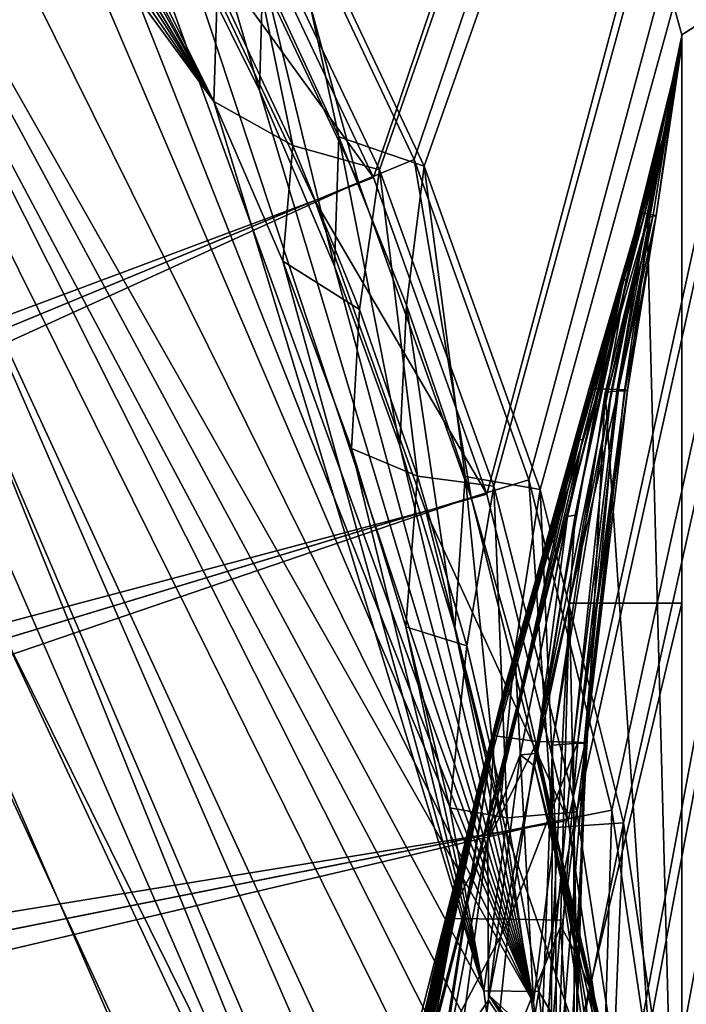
# Model space of a CAD drawing. Header units: metres. Extents: x -904 to 0, y -908 to 0.
# Tile 148 of 152: x -88 to -51, y -217 to -163. Entities that reach past the tile are written whole.
import ezdxf

# ---------------------------------------------------------------- set-up
doc = ezdxf.new("R2010")
doc.units = ezdxf.units.M

msp = doc.modelspace()

# ---------------------------------------------------------------- linework, layer by layer
at = {"layer": 'None012'}
for points in [[(-51.518902, -163.519562, 2063.059814), (-4.519207, -133.377289, 2063.059814), (-53.630356, -155.845886, 2063.059814)], [(-51.518902, -163.519562, 163.059708), (-53.630356, -155.845886, 163.059708), (-4.519207, -133.377289, 163.059708)], [(-51.518902, -163.519562, 2063.059814), (-51.518902, -836.377136, 2063.059814), (-4.519207, -133.377289, 2063.059814)], [(-51.518902, -836.377136, 2063.059814), (-34.448139, -844.306091, 2063.059814), (-4.519207, -133.377289, 2063.059814)], [(-34.448139, -844.306091, 163.059708), (-51.518902, -836.377136, 163.059708), (-4.519207, -133.377289, 163.059708)], [(-4.519207, -133.377289, 163.059708), (-51.518902, -836.377136, 163.059708), (-51.518902, -163.519562, 163.059708)], [(-53.630356, -155.845886, 2063.059814), (-53.630356, -155.845886, 163.059708), (-51.518902, -163.519562, 2063.059814)], [(-53.630356, -155.845886, 163.059708), (-51.518902, -163.519562, 163.059708), (-51.518902, -163.519562, 2063.059814)], [(-52.161442, -167.898392, 617.920044), (-51.518902, -163.554123, 617.920044), (-53.567692, -173.416061, 566.831482)], [(-51.518902, -163.554123, 617.920044), (-53.329491, -173.450378, 515.742859), (-53.567692, -173.416061, 566.831482)], [(-51.518902, -163.554123, 617.920044), (-53.091892, -173.484695, 464.654266), (-53.329491, -173.450378, 515.742859)], [(-52.934616, -173.519028, 413.566925), (-53.091892, -173.484695, 464.654266), (-51.518902, -163.554123, 617.920044)], [(-51.518902, -164.056732, 210.95433), (-52.934616, -173.519028, 413.566925), (-51.518902, -163.554123, 617.920044)], [(-51.518902, -163.555481, 660.920044), (-51.518902, -163.554123, 617.920044), (-52.161739, -167.8983, 618.872253)], [(-51.518902, -163.554123, 617.920044), (-52.161442, -167.898392, 617.920044), (-52.161739, -167.8983, 618.872253)], [(-51.518902, -163.554123, 1564.920044), (-52.161705, -167.89949, 1348.571533), (-52.161739, -167.8983, 1564.920044)], [(-51.527313, -164.056458, 1607.920044), (-51.518902, -163.554123, 1607.920044), (-52.161739, -167.8983, 1607.149292)], [(-51.518902, -163.554123, 1607.920044), (-51.518902, -163.554123, 1564.920044), (-52.161739, -167.8983, 1607.149292)], [(-52.161739, -167.8983, 1607.149292), (-51.518902, -163.554123, 1564.920044), (-52.161739, -167.8983, 1565.869141)], [(-51.518902, -163.554123, 1564.920044), (-52.161739, -167.8983, 1564.920044), (-52.161739, -167.8983, 1565.869141)], [(-52.161724, -167.899612, 660.920044), (-51.518902, -163.555481, 660.920044), (-52.161739, -167.8983, 659.947876)], [(-51.518902, -163.555481, 660.920044), (-52.161739, -167.8983, 618.872253), (-52.161739, -167.8983, 659.947876)], [(-52.161724, -167.899612, 660.920044), (-52.161636, -167.899307, 886.787415), (-51.518902, -163.555481, 660.920044)], [(-52.161671, -167.899399, 1113.970093), (-52.161705, -167.89949, 1348.571533), (-51.518902, -163.554123, 1564.920044)], [(-51.518902, -163.555481, 660.920044), (-52.161671, -167.899399, 1113.970093), (-51.518902, -163.554123, 1564.920044)], [(-52.161636, -167.899307, 886.787415), (-52.161671, -167.899399, 1113.970093), (-51.518902, -163.555481, 660.920044)], [(-51.518902, -163.554123, 1607.920044), (-51.527313, -164.056458, 1607.920044), (-51.520969, -164.056686, 1814.920044)], [(-51.518902, -163.519562, 2063.059814), (-51.518902, -163.554123, 1607.920044), (-51.520969, -164.056686, 1814.920044)], [(-51.520969, -164.056686, 1814.920044), (-51.518902, -164.056732, 2014.885742), (-51.518902, -163.519562, 2063.059814)], [(-51.518902, -836.377136, 163.059708), (-51.518902, -495.105316, 182.490662), (-51.518902, -163.519562, 163.059708)], [(-51.518902, -495.105316, 182.490662), (-51.518902, -411.783142, 184.444412), (-51.518902, -163.519562, 163.059708)], [(-51.518902, -163.519562, 163.059708), (-51.518902, -411.783142, 184.444412), (-51.518902, -328.691803, 189.861313)], [(-51.518902, -328.691803, 189.861313), (-51.518902, -246.046036, 198.713211), (-51.518902, -163.519562, 163.059708)], [(-51.518902, -246.046036, 198.713211), (-51.518902, -164.056732, 210.95433), (-51.518902, -163.519562, 163.059708)], [(-51.518902, -163.519562, 163.059708), (-51.518902, -164.056732, 210.95433), (-51.518902, -163.554123, 617.920044)], [(-51.518902, -163.554123, 617.920044), (-51.518902, -163.555481, 660.920044), (-51.518902, -163.519562, 163.059708)], [(-51.518902, -163.555481, 660.920044), (-51.518902, -163.554123, 1564.920044), (-51.518902, -163.519562, 163.059708)], [(-51.518902, -163.519562, 163.059708), (-51.518902, -163.554123, 1564.920044), (-51.518902, -163.519562, 2063.059814)], [(-51.518902, -163.554123, 1564.920044), (-51.518902, -163.554123, 1607.920044), (-51.518902, -163.519562, 2063.059814)], [(-51.518902, -164.056732, 2014.885742), (-51.518902, -195.015411, 2019.916504), (-51.518902, -163.519562, 2063.059814)], [(-51.518902, -163.519562, 2063.059814), (-51.518902, -195.015411, 2019.916504), (-51.518902, -261.618591, 2029.060913)], [(-51.518902, -261.618591, 2029.060913), (-51.518902, -328.491486, 2035.961548), (-51.518902, -163.519562, 2063.059814)], [(-51.518902, -328.491486, 2035.961548), (-51.518902, -395.558533, 2040.610718), (-51.518902, -163.519562, 2063.059814)], [(-51.518902, -163.519562, 2063.059814), (-51.518902, -395.558533, 2040.610718), (-51.518902, -462.743958, 2043.003296)], [(-51.518902, -462.743958, 2043.003296), (-51.518902, -529.971802, 2043.136353), (-51.518902, -163.519562, 2063.059814)], [(-51.518902, -529.971802, 2043.136353), (-51.518902, -836.377136, 2063.059814), (-51.518902, -163.519562, 2063.059814)], [(-51.518902, -195.015411, 2019.916504), (-51.518902, -164.056732, 2014.885742), (-57.736118, -195.015533, 2019.916504)], [(-51.518902, -164.056732, 2014.885742), (-54.583927, -177.057663, 1915.984985), (-57.736118, -195.015533, 2019.916504)], [(-51.520969, -164.056686, 1814.920044), (-54.740387, -177.127869, 1814.919922), (-54.583927, -177.057663, 1915.984985)], [(-54.740387, -177.127869, 1814.919922), (-51.520969, -164.056686, 1814.920044), (-54.178242, -175.007919, 1763.864502)], [(-51.518902, -164.056732, 2014.885742), (-51.520969, -164.056686, 1814.920044), (-54.583927, -177.057663, 1915.984985)], [(-52.161739, -167.8983, 1607.920044), (-54.260456, -175.048019, 1659.901489), (-51.527313, -164.056458, 1607.920044)], [(-54.260456, -175.048019, 1659.901489), (-54.219349, -175.027969, 1711.883057), (-51.527313, -164.056458, 1607.920044)], [(-51.527313, -164.056458, 1607.920044), (-54.219349, -175.027969, 1711.883057), (-54.178242, -175.007919, 1763.864502)], [(-54.178242, -175.007919, 1763.864502), (-51.520969, -164.056686, 1814.920044), (-51.527313, -164.056458, 1607.920044)], [(-53.284393, -173.621979, 260.367249), (-51.518902, -164.056732, 210.95433), (-53.461651, -173.639145, 234.850784)], [(-51.518902, -164.056732, 210.95433), (-53.439583, -173.791672, 209.318436), (-53.461651, -173.639145, 234.850784)], [(-51.518902, -164.056732, 210.95433), (-51.518902, -246.046036, 198.713211), (-53.439583, -173.791672, 209.318436)], [(-52.934616, -173.519028, 413.566925), (-51.518902, -164.056732, 210.95433), (-53.284393, -173.621979, 260.367249)], [(-52.161739, -167.8983, 1607.149292), (-52.161739, -167.8983, 1607.920044), (-51.527313, -164.056458, 1607.920044)], [(-61.850685, -201.784698, 659.694153), (-52.161739, -167.8983, 659.947876), (-76.462357, -262.540802, 619.508545)], [(-76.462357, -262.540802, 619.508545), (-52.161739, -167.8983, 659.947876), (-62.839531, -205.475067, 619.151855)], [(-61.594723, -200.816147, 1606.902344), (-52.161739, -167.8983, 1607.149292), (-75.767815, -259.28949, 1566.487305)], [(-52.161739, -167.8983, 1607.149292), (-61.859814, -201.815018, 1566.123047), (-75.767815, -259.28949, 1566.487305)], [(-52.161705, -167.89949, 1348.571533), (-63.992874, -210.446182, 1452.292236), (-61.851376, -201.784515, 1564.920044)], [(-52.161705, -167.89949, 1348.571533), (-62.898582, -206.071442, 1339.614502), (-63.992874, -210.446182, 1452.292236)], [(-62.0765, -202.784378, 1226.841309), (-62.898582, -206.071442, 1339.614502), (-52.161705, -167.89949, 1348.571533)], [(-52.161739, -167.8983, 659.947876), (-61.851639, -201.784683, 619.125977), (-62.839531, -205.475067, 619.151855)], [(-61.526745, -200.583374, 1113.927246), (-62.0765, -202.784378, 1226.841309), (-52.161671, -167.899399, 1113.970093)], [(-52.161671, -167.899399, 1113.970093), (-62.0765, -202.784378, 1226.841309), (-52.161705, -167.89949, 1348.571533)], [(-52.161739, -167.8983, 1607.149292), (-52.161739, -167.8983, 1565.869141), (-61.859814, -201.815018, 1566.123047)], [(-61.851376, -201.784515, 1564.920044), (-61.859814, -201.815018, 1566.123047), (-52.161739, -167.8983, 1564.920044)], [(-61.859814, -201.815018, 1566.123047), (-52.161739, -167.8983, 1565.869141), (-52.161739, -167.8983, 1564.920044)], [(-61.851639, -201.784683, 619.125977), (-52.161739, -167.8983, 618.872253), (-56.649612, -183.1073, 617.920044)], [(-52.161739, -167.8983, 659.947876), (-52.161739, -167.8983, 618.872253), (-61.851639, -201.784683, 619.125977)], [(-52.161739, -167.8983, 1564.920044), (-52.161705, -167.89949, 1348.571533), (-61.851376, -201.784515, 1564.920044)], [(-52.161724, -167.899612, 660.920044), (-52.161739, -167.8983, 659.947876), (-61.850914, -201.784637, 660.920044)], [(-52.161739, -167.8983, 659.947876), (-61.850685, -201.784698, 659.694153), (-61.850914, -201.784637, 660.920044)], [(-61.515125, -200.45462, 774.292114), (-52.161724, -167.899612, 660.920044), (-61.850914, -201.784637, 660.920044)], [(-61.594723, -200.816147, 1606.902344), (-61.84811, -201.7854, 1607.920044), (-52.161739, -167.8983, 1607.920044)], [(-61.84811, -201.7854, 1607.920044), (-57.323971, -185.985153, 1660.126465), (-52.161739, -167.8983, 1607.920044)], [(-52.161739, -167.8983, 1607.149292), (-61.594723, -200.816147, 1606.902344), (-52.161739, -167.8983, 1607.920044)], [(-61.249607, -199.464859, 1000.841492), (-61.526745, -200.583374, 1113.927246), (-52.161671, -167.899399, 1113.970093)], [(-61.245594, -199.423431, 887.614563), (-52.161636, -167.899307, 886.787415), (-61.515125, -200.45462, 774.292114)], [(-52.161636, -167.899307, 886.787415), (-52.161724, -167.899612, 660.920044), (-61.515125, -200.45462, 774.292114)], [(-52.161671, -167.899399, 1113.970093), (-52.161636, -167.899307, 886.787415), (-61.249607, -199.464859, 1000.841492)], [(-52.161636, -167.899307, 886.787415), (-61.245594, -199.423431, 887.614563), (-61.249607, -199.464859, 1000.841492)], [(-57.323971, -185.985153, 1660.126465), (-54.260456, -175.048019, 1659.901489), (-52.161739, -167.8983, 1607.920044)], [(-56.649612, -183.1073, 617.920044), (-52.161739, -167.8983, 618.872253), (-53.826927, -173.452179, 617.920044)], [(-52.161739, -167.8983, 618.872253), (-52.161442, -167.898392, 617.920044), (-53.826927, -173.452179, 617.920044)], [(-53.567692, -173.416061, 566.831482), (-53.826927, -173.452179, 617.920044), (-52.161442, -167.898392, 617.920044)], [(-56.107239, -183.129883, 566.619446), (-56.649612, -183.1073, 617.920044), (-53.567692, -173.416061, 566.831482)], [(-56.649612, -183.1073, 617.920044), (-53.826927, -173.452179, 617.920044), (-53.567692, -173.416061, 566.831482)], [(-53.567692, -173.416061, 566.831482), (-53.329491, -173.450378, 515.742859), (-56.107239, -183.129883, 566.619446)], [(-53.329491, -173.450378, 515.742859), (-55.565022, -183.15242, 515.318787), (-56.107239, -183.129883, 566.619446)], [(-53.091892, -173.484695, 464.654266), (-55.565022, -183.15242, 515.318787), (-53.329491, -173.450378, 515.742859)], [(-55.023994, -183.174957, 464.018127), (-55.565022, -183.15242, 515.318787), (-53.091892, -173.484695, 464.654266)], [(-53.091892, -173.484695, 464.654266), (-52.934616, -173.519028, 413.566925), (-55.023994, -183.174957, 464.018127)], [(-52.934616, -173.519028, 413.566925), (-54.641209, -183.197495, 412.720001), (-55.023994, -183.174957, 464.018127)], [(-54.641209, -183.197495, 412.720001), (-52.934616, -173.519028, 413.566925), (-54.528858, -183.220047, 361.43457)], [(-54.528858, -183.220047, 361.43457), (-52.934616, -173.519028, 413.566925), (-53.284393, -173.621979, 260.367249)], [(-53.439583, -173.791672, 209.318436), (-55.76268, -183.360062, 207.758896), (-55.424198, -183.276382, 233.352875)], [(-51.518902, -246.046036, 198.713211), (-55.76268, -183.360062, 207.758896), (-53.439583, -173.791672, 209.318436)], [(-53.461651, -173.639145, 234.850784), (-53.439583, -173.791672, 209.318436), (-55.424198, -183.276382, 233.352875)], [(-55.111458, -183.265121, 258.948364), (-53.461651, -173.639145, 234.850784), (-55.424198, -183.276382, 233.352875)], [(-54.686039, -183.242584, 310.173492), (-53.284393, -173.621979, 260.367249), (-55.111458, -183.265121, 258.948364)], [(-55.111458, -183.265121, 258.948364), (-53.284393, -173.621979, 260.367249), (-53.461651, -173.639145, 234.850784)], [(-53.284393, -173.621979, 260.367249), (-54.686039, -183.242584, 310.173492), (-54.528858, -183.220047, 361.43457)], [(-54.260456, -175.048019, 1659.901489), (-57.323971, -185.985153, 1660.126465), (-57.172321, -185.962387, 1712.333008)], [(-57.020672, -185.939606, 1764.539551), (-54.219349, -175.027969, 1711.883057), (-57.172321, -185.962387, 1712.333008)], [(-54.219349, -175.027969, 1711.883057), (-54.260456, -175.048019, 1659.901489), (-57.172321, -185.962387, 1712.333008)], [(-57.020672, -185.939606, 1764.539551), (-54.740387, -177.127869, 1814.919922), (-54.178242, -175.007919, 1763.864502)], [(-54.219349, -175.027969, 1711.883057), (-57.020672, -185.939606, 1764.539551), (-54.178242, -175.007919, 1763.864502)], [(-54.740387, -177.127869, 1814.919922), (-57.851421, -190.21492, 1814.920044), (-57.425838, -190.134262, 1917.032715)], [(-57.020672, -185.939606, 1764.539551), (-57.851421, -190.21492, 1814.920044), (-54.740387, -177.127869, 1814.919922)], [(-54.583927, -177.057663, 1915.984985), (-57.425838, -190.134262, 1917.032715), (-57.736118, -195.015533, 2019.916504)], [(-54.583927, -177.057663, 1915.984985), (-54.740387, -177.127869, 1814.919922), (-57.425838, -190.134262, 1917.032715)], [(-59.521679, -202.681366, 514.499451), (-62.000229, -202.349106, 617.920044), (-56.107239, -183.129883, 566.619446)], [(-62.000229, -202.349106, 617.920044), (-61.851192, -201.784729, 617.920044), (-56.107239, -183.129883, 566.619446)], [(-61.851192, -201.784729, 617.920044), (-61.851639, -201.784683, 619.125977), (-56.649612, -183.1073, 617.920044)], [(-56.107239, -183.129883, 566.619446), (-61.851192, -201.784729, 617.920044), (-56.649612, -183.1073, 617.920044)], [(-56.107239, -183.129883, 566.619446), (-55.565022, -183.15242, 515.318787), (-59.521679, -202.681366, 514.499451)], [(-55.565022, -183.15242, 515.318787), (-55.023994, -183.174957, 464.018127), (-59.521679, -202.681366, 514.499451)], [(-59.521679, -202.681366, 514.499451), (-55.023994, -183.174957, 464.018127), (-57.278824, -202.727753, 411.08374)], [(-58.829174, -242.519089, 199.168243), (-55.76268, -183.360062, 207.758896), (-51.518902, -246.046036, 198.713211)], [(-58.683949, -202.891815, 204.723343), (-55.76268, -183.360062, 207.758896), (-58.829174, -242.519089, 199.168243)], [(-55.424198, -183.276382, 233.352875), (-55.76268, -183.360062, 207.758896), (-58.683949, -202.891815, 204.723343)], [(-55.424198, -183.276382, 233.352875), (-58.683949, -202.891815, 204.723343), (-57.513683, -202.797318, 256.205536)], [(-56.914383, -202.774124, 307.769409), (-55.111458, -183.265121, 258.948364), (-57.513683, -202.797318, 256.205536)], [(-57.513683, -202.797318, 256.205536), (-55.111458, -183.265121, 258.948364), (-55.424198, -183.276382, 233.352875)], [(-55.023994, -183.174957, 464.018127), (-54.641209, -183.197495, 412.720001), (-57.278824, -202.727753, 411.08374)], [(-57.278824, -202.727753, 411.08374), (-54.641209, -183.197495, 412.720001), (-54.528858, -183.220047, 361.43457)], [(-54.528858, -183.220047, 361.43457), (-56.835262, -202.750946, 359.402954), (-57.278824, -202.727753, 411.08374)], [(-56.835262, -202.750946, 359.402954), (-54.686039, -183.242584, 310.173492), (-56.914383, -202.774124, 307.769409)], [(-56.914383, -202.774124, 307.769409), (-54.686039, -183.242584, 310.173492), (-55.111458, -183.265121, 258.948364)], [(-54.686039, -183.242584, 310.173492), (-56.835262, -202.750946, 359.402954), (-54.528858, -183.220047, 361.43457)], [(-62.259445, -208.028748, 1713.19873), (-60.473698, -203.413727, 1814.920044), (-57.020672, -185.939606, 1764.539551)], [(-57.172321, -185.962387, 1712.333008), (-62.259445, -208.028748, 1713.19873), (-57.020672, -185.939606, 1764.539551)], [(-57.323971, -185.985153, 1660.126465), (-62.259445, -208.028748, 1713.19873), (-57.172321, -185.962387, 1712.333008)], [(-62.259445, -208.028748, 1713.19873), (-57.323971, -185.985153, 1660.126465), (-61.84811, -201.7854, 1607.920044)], [(-60.473698, -203.413727, 1814.920044), (-57.851421, -190.21492, 1814.920044), (-57.020672, -185.939606, 1764.539551)], [(-57.851421, -190.21492, 1814.920044), (-60.473698, -203.413727, 1814.920044), (-59.573231, -203.343964, 1918.047607)], [(-57.425838, -190.134262, 1917.032715), (-59.573231, -203.343964, 1918.047607), (-59.516659, -203.339493, 1924.74646)], [(-57.425838, -190.134262, 1917.032715), (-57.851421, -190.21492, 1814.920044), (-59.573231, -203.343964, 1918.047607)], [(-57.736118, -195.015533, 2019.916504), (-57.425838, -190.134262, 1917.032715), (-59.516659, -203.339493, 1924.74646)], [(-57.347279, -214.51239, 1970.436768), (-57.736118, -195.015533, 2019.916504), (-59.516659, -203.339493, 1924.74646)], [(-51.518902, -261.618591, 2029.060913), (-51.518902, -195.015411, 2019.916504), (-59.41581, -228.022522, 2024.733398)], [(-59.41581, -228.022522, 2024.733398), (-51.518902, -195.015411, 2019.916504), (-57.736118, -195.015533, 2019.916504)], [(-59.41581, -228.022522, 2024.733398), (-57.736118, -195.015533, 2019.916504), (-58.234016, -212.883301, 1996.415771)], [(-58.234016, -212.883301, 1996.415771), (-57.736118, -195.015533, 2019.916504), (-57.347279, -214.51239, 1970.436768)], [(-61.245594, -199.423431, 887.614563), (-68.822403, -232.088806, 887.675659), (-68.803368, -232.172501, 1000.864014)], [(-61.245594, -199.423431, 887.614563), (-61.515125, -200.45462, 774.292114), (-68.822403, -232.088806, 887.675659)], [(-61.249607, -199.464859, 1000.841492), (-61.245594, -199.423431, 887.614563), (-68.803368, -232.172501, 1000.864014)], [(-68.803368, -232.172501, 1000.864014), (-65.698387, -217.408646, 1113.927246), (-61.249607, -199.464859, 1000.841492)], [(-65.698387, -217.408646, 1113.927246), (-61.526745, -200.583374, 1113.927246), (-61.249607, -199.464859, 1000.841492)], [(-75.767815, -259.28949, 1566.487305), (-61.855579, -201.783432, 1606.895508), (-61.594723, -200.816147, 1606.902344)], [(-62.058826, -202.559509, 660.920044), (-69.137497, -234.150482, 774.361389), (-61.515125, -200.45462, 774.292114)], [(-61.515125, -200.45462, 774.292114), (-69.137497, -234.150482, 774.361389), (-68.822403, -232.088806, 887.675659)], [(-65.698387, -217.408646, 1113.927246), (-66.321396, -220.704483, 1226.853516), (-61.526745, -200.583374, 1113.927246)], [(-66.321396, -220.704483, 1226.853516), (-62.0765, -202.784378, 1226.841309), (-61.526745, -200.583374, 1113.927246)], [(-61.850914, -201.784637, 660.920044), (-62.058826, -202.559509, 660.920044), (-61.515125, -200.45462, 774.292114)], [(-61.594723, -200.816147, 1606.902344), (-61.855579, -201.783432, 1606.895508), (-61.84811, -201.7854, 1607.920044)], [(-75.761986, -259.26236, 659.329895), (-61.850685, -201.784698, 659.694153), (-87.165344, -320.400879, 619.788818)], [(-87.165344, -320.400879, 619.788818), (-61.850685, -201.784698, 659.694153), (-76.462357, -262.540802, 619.508545)], [(-68.96978, -229.575851, 1606.709229), (-61.855579, -201.783432, 1606.895508), (-75.767815, -259.28949, 1566.487305)], [(-75.767815, -259.28949, 1566.487305), (-61.859814, -201.815018, 1566.123047), (-70.318871, -241.962479, 1566.34436)], [(-61.850685, -201.784698, 659.694153), (-75.761986, -259.26236, 659.329895), (-68.05233, -228.784988, 659.531982)], [(-70.318871, -241.962479, 1566.34436), (-61.859814, -201.815018, 1566.123047), (-65.360268, -215.90416, 1564.91333)], [(-61.855579, -201.783432, 1606.895508), (-68.96978, -229.575851, 1606.709229), (-65.854683, -227.563553, 1606.805176)], [(-61.850685, -201.784698, 659.694153), (-68.05233, -228.784988, 659.531982), (-62.058826, -202.559509, 660.920044)], [(-61.84811, -201.7854, 1607.920044), (-61.855579, -201.783432, 1606.895508), (-65.950554, -227.383087, 1608.008545)], [(-61.855579, -201.783432, 1606.895508), (-65.854683, -227.563553, 1606.805176), (-65.950554, -227.383087, 1608.008545)], [(-65.950554, -227.383087, 1608.008545), (-62.259445, -208.028748, 1713.19873), (-61.84811, -201.7854, 1607.920044)], [(-63.992874, -210.446182, 1452.292236), (-65.360268, -215.90416, 1564.91333), (-61.851376, -201.784515, 1564.920044)], [(-65.360268, -215.90416, 1564.91333), (-61.859814, -201.815018, 1566.123047), (-61.851376, -201.784515, 1564.920044)], [(-62.839531, -205.475067, 619.151855), (-61.851639, -201.784683, 619.125977), (-62.000229, -202.349106, 617.920044)], [(-61.850914, -201.784637, 660.920044), (-61.850685, -201.784698, 659.694153), (-62.058826, -202.559509, 660.920044)], [(-61.851639, -201.784683, 619.125977), (-61.851192, -201.784729, 617.920044), (-62.000229, -202.349106, 617.920044)], [(-64.426018, -212.49585, 617.911316), (-62.000229, -202.349106, 617.920044), (-59.521679, -202.681366, 514.499451)], [(-62.000229, -202.349106, 617.920044), (-64.426018, -212.49585, 617.911316), (-62.839531, -205.475067, 619.151855)], [(-62.058826, -202.559509, 660.920044), (-69.748291, -238.357788, 660.964905), (-69.137497, -234.150482, 774.361389)], [(-62.058826, -202.559509, 660.920044), (-68.05233, -228.784988, 659.531982), (-69.748291, -238.357788, 660.964905)], [(-62.898582, -206.071442, 1339.614502), (-62.0765, -202.784378, 1226.841309), (-67.25737, -225.626099, 1339.64624)], [(-62.0765, -202.784378, 1226.841309), (-66.321396, -220.704483, 1226.853516), (-67.25737, -225.626099, 1339.64624)], [(-61.06551, -212.538422, 514.106567), (-64.426018, -212.49585, 617.911316), (-59.521679, -202.681366, 514.499451)], [(-59.521679, -202.681366, 514.499451), (-57.278824, -202.727753, 411.08374), (-61.06551, -212.538422, 514.106567)], [(-57.278824, -202.727753, 411.08374), (-58.088852, -212.584259, 410.299042), (-61.06551, -212.538422, 514.106567)], [(-58.683949, -202.891815, 204.723343), (-59.402489, -222.697144, 201.845352), (-57.513683, -202.797318, 256.205536)], [(-57.513683, -202.797318, 256.205536), (-59.402489, -222.697144, 201.845352), (-57.460068, -222.534302, 305.499756)], [(-59.402489, -222.697144, 201.845352), (-58.683949, -202.891815, 204.723343), (-58.829174, -242.519089, 199.168243)], [(-58.424793, -222.509109, 409.539307), (-56.835262, -202.750946, 359.402954), (-57.460068, -222.534302, 305.499756)], [(-58.088852, -212.584259, 410.299042), (-56.835262, -202.750946, 359.402954), (-58.424793, -222.509109, 409.539307)], [(-56.835262, -202.750946, 359.402954), (-58.088852, -212.584259, 410.299042), (-57.278824, -202.727753, 411.08374)], [(-57.460068, -222.534302, 305.499756), (-56.914383, -202.774124, 307.769409), (-57.513683, -202.797318, 256.205536)], [(-57.460068, -222.534302, 305.499756), (-56.835262, -202.750946, 359.402954), (-56.914383, -202.774124, 307.769409)], [(-62.221737, -217.018478, 1813.09375), (-60.473698, -203.413727, 1814.920044), (-62.259445, -208.028748, 1713.19873)], [(-62.221737, -217.018478, 1813.09375), (-62.176853, -216.7603, 1814.920166), (-60.473698, -203.413727, 1814.920044)], [(-59.665703, -204.035126, 1918.099487), (-60.473698, -203.413727, 1814.920044), (-62.176853, -216.7603, 1814.920166)], [(-59.573231, -203.343964, 1918.047607), (-60.473698, -203.413727, 1814.920044), (-59.665703, -204.035126, 1918.099487)], [(-59.516659, -203.339493, 1924.74646), (-59.573231, -203.343964, 1918.047607), (-59.665703, -204.035126, 1918.099487)], [(-59.665703, -204.035126, 1918.099487), (-55.986164, -218.445465, 1918.47937), (-59.516659, -203.339493, 1924.74646)], [(-55.986164, -218.445465, 1918.47937), (-56.598942, -216.366531, 1944.456543), (-59.516659, -203.339493, 1924.74646)], [(-59.516659, -203.339493, 1924.74646), (-56.598942, -216.366531, 1944.456543), (-57.347279, -214.51239, 1970.436768)], [(-59.665703, -204.035126, 1918.099487), (-62.176853, -216.7603, 1814.920166), (-55.139194, -223.276917, 1866.549561)], [(-59.665703, -204.035126, 1918.099487), (-55.139194, -223.276917, 1866.549561), (-55.503994, -220.748993, 1892.509155)], [(-55.986164, -218.445465, 1918.47937), (-59.665703, -204.035126, 1918.099487), (-55.503994, -220.748993, 1892.509155)], [(-76.462357, -262.540802, 619.508545), (-62.839531, -205.475067, 619.151855), (-67.422646, -230.378021, 619.271851)], [(-62.839531, -205.475067, 619.151855), (-66.26413, -222.460907, 617.887756), (-67.422646, -230.378021, 619.271851)], [(-64.426018, -212.49585, 617.911316), (-66.26413, -222.460907, 617.887756), (-62.839531, -205.475067, 619.151855)], [(-62.898582, -206.071442, 1339.614502), (-68.506149, -232.175888, 1452.327759), (-63.992874, -210.446182, 1452.292236)], [(-67.25737, -225.626099, 1339.64624), (-68.506149, -232.175888, 1452.327759), (-62.898582, -206.071442, 1339.614502)], [(-63.745556, -219.254761, 1713.610474), (-62.259445, -208.028748, 1713.19873), (-65.950554, -227.383087, 1608.008545)], [(-63.745556, -219.254761, 1713.610474), (-62.221737, -217.018478, 1813.09375), (-62.259445, -208.028748, 1713.19873)], [(-68.506149, -232.175888, 1452.327759), (-70.067604, -240.344864, 1564.870239), (-63.992874, -210.446182, 1452.292236)], [(-70.067604, -240.344864, 1564.870239), (-65.360268, -215.90416, 1564.91333), (-63.992874, -210.446182, 1452.292236)], [(-66.26413, -222.460907, 617.887756), (-64.426018, -212.49585, 617.911316), (-61.06551, -212.538422, 514.106567)], [(-62.118843, -222.483917, 513.726135), (-66.26413, -222.460907, 617.887756), (-61.06551, -212.538422, 514.106567)], [(-58.088852, -212.584259, 410.299042), (-62.118843, -222.483917, 513.726135), (-61.06551, -212.538422, 514.106567)], [(-62.118843, -222.483917, 513.726135), (-58.088852, -212.584259, 410.299042), (-58.424793, -222.509109, 409.539307)], [(-59.41581, -228.022522, 2024.733398), (-58.234016, -212.883301, 1996.415771), (-57.234612, -229.067688, 1998.718994)], [(-57.234612, -229.067688, 1998.718994), (-58.234016, -212.883301, 1996.415771), (-57.347279, -214.51239, 1970.436768)], [(-56.598942, -216.366531, 1944.456543), (-55.274868, -230.33757, 1972.676636), (-57.347279, -214.51239, 1970.436768)], [(-57.347279, -214.51239, 1970.436768), (-55.274868, -230.33757, 1972.676636), (-57.234612, -229.067688, 1998.718994)], [(-70.067604, -240.344864, 1564.870239), (-70.318871, -241.962479, 1566.34436), (-65.360268, -215.90416, 1564.91333)], [(-55.274868, -230.33757, 1972.676636), (-56.598942, -216.366531, 1944.456543), (-53.536606, -231.831757, 1946.612671)], [(-53.536606, -231.831757, 1946.612671), (-56.598942, -216.366531, 1944.456543), (-55.986164, -218.445465, 1918.47937)], [(-58.396191, -222.777008, 1813.895874), (-62.221737, -217.018478, 1813.09375), (-64.322578, -233.37558, 1710.374756)], [(-64.322578, -233.37558, 1710.374756), (-62.221737, -217.018478, 1813.09375), (-64.271217, -230.569107, 1714.006226)], [(-64.271217, -230.569107, 1714.006226), (-62.221737, -217.018478, 1813.09375), (-63.745556, -219.254761, 1713.610474)], [(-62.176853, -216.7603, 1814.920166), (-62.221737, -217.018478, 1813.09375), (-58.396191, -222.777008, 1813.895874)], [(-62.176853, -216.7603, 1814.920166), (-54.876995, -226.029053, 1840.604492), (-55.139194, -223.276917, 1866.549561)], [(-54.876995, -226.029053, 1840.604492), (-62.176853, -216.7603, 1814.920166), (-58.396191, -222.777008, 1813.895874)]]:
    msp.add_3dface(points, dxfattribs=at)
at = {"layer": 'None012311'}
for points in [[(-76.263382, -154.170517, 163.059708), (-68.254623, -170.998611, 163.059708), (-16.196362, -21.156561, 163.059708)], [(-13.196362, -21.156561, 160.059708), (-65.777145, -170.791077, 160.059708), (-73.918289, -153.578049, 160.059708)], [(-16.196362, -21.156561, 163.059708), (-68.254623, -170.998611, 163.059708), (-61.921917, -188.526352, 163.059708)], [(-59.362377, -188.719177, 160.059708), (-65.777145, -170.791077, 160.059708), (-13.196362, -21.156561, 160.059708)], [(-61.921917, -188.526352, 163.059708), (-57.323753, -206.586884, 163.059708), (-16.196362, -21.156561, 163.059708)], [(-54.735756, -207.189697, 160.059708), (-59.362377, -188.719177, 160.059708), (-13.196362, -21.156561, 160.059708)], [(-16.196362, -21.156561, 163.059708), (-57.323753, -206.586884, 163.059708), (-54.501842, -225.008621, 163.059708)], [(-13.196362, -21.156561, 160.059708), (-51.941841, -226.02478, 160.059708), (-54.735756, -207.189697, 160.059708)], [(-53.480907, -243.617432, 163.059708), (-16.196362, -21.156561, 163.059708), (-54.501842, -225.008621, 163.059708)], [(-16.196362, -882.851318, 163.059708), (-16.196362, -21.156561, 163.059708), (-53.480907, -243.617432, 163.059708)], [(-51.007534, -245.042999, 160.059708), (-51.941841, -226.02478, 160.059708), (-13.196362, -21.156561, 160.059708)], [(-264.332214, -57.531643, 123.974747), (-243.170029, -56.729248, 123.995758), (-63.008152, -302.295593, 117.565376)], [(-63.008152, -302.295593, 117.565376), (-243.170029, -56.729248, 123.995758), (-222.050903, -58.298695, 123.954659)], [(-297.830109, -60.486073, 123.897385), (-264.332214, -57.531643, 123.974747), (-63.008152, -302.295593, 117.565376)], [(-222.050903, -58.298695, 123.954659), (-201.240021, -62.22023, 123.851974), (-63.008152, -302.295593, 117.565376)], [(-65.261642, -300.990356, 120.600586), (-242.291733, -59.376686, 126.92746), (-262.718689, -60.035652, 126.910202)], [(-221.537735, -60.995937, 126.885056), (-242.291733, -59.376686, 126.92746), (-65.261642, -300.990356, 120.600586)], [(-262.718689, -60.035652, 126.910202), (-296.668427, -62.81105, 126.837532), (-65.261642, -300.990356, 120.600586)], [(-63.008152, -302.295593, 117.565376), (-331.364288, -63.040817, 123.830482), (-297.830109, -60.486073, 123.897385)], [(-201.261032, -64.869583, 126.783623), (-221.537735, -60.995937, 126.885056), (-65.261642, -300.990356, 120.600586)], [(-201.240021, -62.22023, 123.851974), (-180.998627, -68.444519, 123.68898), (-63.008152, -302.295593, 117.565376)], [(-398.51358, -66.948952, 123.728142), (-331.364288, -63.040817, 123.830482), (-63.008152, -302.295593, 117.565376)], [(-65.261642, -300.990356, 120.600586), (-296.668427, -62.81105, 126.837532), (-330.762848, -65.236298, 126.774025)], [(-65.261642, -300.990356, 120.600586), (-181.641327, -70.920166, 126.625183), (-201.261032, -64.869583, 126.783623)], [(-399.362701, -68.982285, 126.675926), (-65.261642, -300.990356, 120.600586), (-330.762848, -65.236298, 126.774025)], [(-465.701691, -69.252586, 123.667824), (-398.51358, -66.948952, 123.728142), (-69.298546, -367.238312, 115.864792)], [(-398.51358, -66.948952, 123.728142), (-66.409767, -334.739563, 116.715805), (-69.298546, -367.238312, 115.864792)], [(-66.409767, -334.739563, 116.715805), (-398.51358, -66.948952, 123.728142), (-63.008152, -302.295593, 117.565376)], [(-63.008152, -302.295593, 117.565376), (-180.998627, -68.444519, 123.68898), (-161.580826, -76.893288, 123.467743)], [(-71.333969, -367.13382, 118.868553), (-399.362701, -68.982285, 126.675926), (-465.757965, -71.129059, 126.619713)], [(-452.00235, -701.143799, 107.12117), (-465.701691, -69.252586, 123.667824), (-71.672775, -399.771973, 115.012871)], [(-465.701691, -69.252586, 123.667824), (-69.298546, -367.238312, 115.864792), (-71.672775, -399.771973, 115.012871)], [(-71.333969, -367.13382, 118.868553), (-68.556686, -334.277802, 119.72892), (-399.362701, -68.982285, 126.675926)], [(-68.556686, -334.277802, 119.72892), (-65.261642, -300.990356, 120.600586), (-399.362701, -68.982285, 126.675926)], [(-162.537094, -79.228813, 126.407616), (-181.641327, -70.920166, 126.625183), (-65.261642, -300.990356, 120.600586)], [(-73.59713, -399.498657, 118.021057), (-465.757965, -71.129059, 126.619713), (-452.00235, -703.006531, 110.073418)], [(-73.59713, -399.498657, 118.021057), (-71.333969, -367.13382, 118.868553), (-465.757965, -71.129059, 126.619713)], [(-161.580826, -76.893288, 123.467743), (-143.23024, -87.460297, 123.19104), (-63.008152, -302.295593, 117.565376)], [(-153.423279, -84.138039, 126.27906), (-162.537094, -79.228813, 126.407616), (-65.261642, -300.990356, 120.600586)], [(-65.261642, -300.990356, 120.600586), (-144.563904, -89.568611, 126.136856), (-153.423279, -84.138039, 126.27906)], [(-143.23024, -87.460297, 123.19104), (-59.095226, -269.917725, 118.413223), (-63.008152, -302.295593, 117.565376)], [(-59.095226, -269.917725, 118.413223), (-143.23024, -87.460297, 123.19104), (-58.036373, -259.381531, 118.689117)], [(-143.23024, -87.460297, 123.19104), (-126.177071, -100.012726, 122.862343), (-58.036373, -259.381531, 118.689117)], [(-136.558075, -95.093575, 125.99218), (-144.563904, -89.568611, 126.136856), (-65.261642, -300.990356, 120.600586)], [(-61.531395, -267.970581, 121.46524), (-136.558075, -95.093575, 125.99218), (-65.261642, -300.990356, 120.600586)], [(-61.531395, -267.970581, 121.46524), (-60.591732, -257.774933, 121.732216), (-136.558075, -95.093575, 125.99218)], [(-60.591732, -257.774933, 121.732216), (-128.588287, -101.245392, 125.831093), (-136.558075, -95.093575, 125.99218)], [(-58.036373, -259.381531, 118.689117), (-126.177071, -100.012726, 122.862343), (-57.569096, -248.802612, 118.966141)], [(-126.177071, -100.012726, 122.862343), (-57.694866, -238.214127, 119.243408), (-57.569096, -248.802612, 118.966141)], [(-110.635124, -114.392876, 122.485779), (-59.722095, -217.14119, 119.795227), (-126.177071, -100.012726, 122.862343)], [(-59.722095, -217.14119, 119.795227), (-58.41328, -227.649277, 119.520058), (-126.177071, -100.012726, 122.862343)], [(-126.177071, -100.012726, 122.862343), (-58.41328, -227.649277, 119.520058), (-57.694866, -238.214127, 119.243408)], [(-128.588287, -101.245392, 125.831093), (-60.591732, -257.774933, 121.732216), (-121.076744, -107.717308, 125.661613)], [(-60.591732, -257.774933, 121.732216), (-60.209061, -247.536804, 122.000313), (-121.076744, -107.717308, 125.661613)], [(-121.076744, -107.717308, 125.661613), (-60.209061, -247.536804, 122.000313), (-61.154972, -226.743057, 122.544815)], [(-61.154972, -226.743057, 122.544815), (-62.479103, -216.503357, 122.812958), (-121.076744, -107.717308, 125.661613)], [(-62.479103, -216.503357, 122.812958), (-77.438309, -167.19873, 124.104042), (-121.076744, -107.717308, 125.661613)], [(-121.076744, -107.717308, 125.661613), (-77.438309, -167.19873, 124.104042), (-112.544655, -115.989105, 125.445015)], [(-110.635124, -114.392876, 122.485779), (-96.799194, -130.420166, 122.066093), (-59.722095, -217.14119, 119.795227)], [(-77.438309, -167.19873, 124.104042), (-104.308945, -125.084732, 125.206833), (-112.544655, -115.989105, 125.445015)], [(-98.197342, -132.697006, 125.0075), (-104.308945, -125.084732, 125.206833), (-77.438309, -167.19873, 124.104042)], [(-96.799194, -130.420166, 122.066093), (-90.57605, -138.989334, 121.841705), (-59.722095, -217.14119, 119.795227)], [(-77.438309, -167.19873, 124.104042), (-91.371841, -142.287994, 124.756355), (-98.197342, -132.697006, 125.0075)], [(-59.722095, -217.14119, 119.795227), (-90.57605, -138.989334, 121.841705), (-84.842606, -147.893387, 121.608543)], [(-87.197754, -148.85968, 124.584267), (-91.371841, -142.287994, 124.756355), (-77.438309, -167.19873, 124.104042)], [(-84.842606, -147.893387, 121.608543), (-79.616821, -157.10434, 121.36734), (-59.722095, -217.14119, 119.795227)], [(-82.056007, -157.903793, 124.347435), (-87.197754, -148.85968, 124.584267), (-77.438309, -167.19873, 124.104042)], [(-74.915062, -166.593323, 121.118866), (-79.616821, -157.10434, 121.36734), (-79.423775, -151.191467, 140.648224)], [(-79.423775, -151.191467, 140.648224), (-74.729515, -160.063538, 140.525085), (-74.915062, -166.593323, 121.118866)], [(-74.729515, -160.063538, 140.525085), (-73.918289, -153.578049, 160.059708), (-70.505905, -169.171844, 140.399506)], [(-73.918289, -153.578049, 160.059708), (-65.777145, -170.791077, 160.059708), (-70.505905, -169.171844, 140.399506)], [(-76.263382, -154.170517, 163.059708), (-77.236771, -160.759781, 143.713974), (-73.064728, -169.65004, 143.61026)], [(-68.254623, -170.998611, 163.059708), (-76.263382, -154.170517, 163.059708), (-73.064728, -169.65004, 143.61026)], [(-79.616821, -157.10434, 121.36734), (-74.915062, -166.593323, 121.118866), (-59.722095, -217.14119, 119.795227)], [(-77.236771, -160.759781, 143.713974), (-82.056007, -157.903793, 124.347435), (-77.438309, -167.19873, 124.104042)], [(-74.729515, -160.063538, 140.525085), (-70.75206, -176.330521, 120.863892), (-74.915062, -166.593323, 121.118866)], [(-70.75206, -176.330521, 120.863892), (-74.729515, -160.063538, 140.525085), (-70.505905, -169.171844, 140.399506)], [(-73.064728, -169.65004, 143.61026), (-77.236771, -160.759781, 143.713974), (-77.438309, -167.19873, 124.104042)], [(-59.722095, -217.14119, 119.795227), (-74.915062, -166.593323, 121.118866), (-70.75206, -176.330521, 120.863892)], [(-73.61908, -176.051208, 123.872231), (-77.438309, -167.19873, 124.104042), (-62.479103, -216.503357, 122.812958)], [(-73.064728, -169.65004, 143.61026), (-77.438309, -167.19873, 124.104042), (-73.61908, -176.051208, 123.872231)], [(-67.140846, -186.285416, 120.60321), (-70.75206, -176.330521, 120.863892), (-70.505905, -169.171844, 140.399506)], [(-70.505905, -169.171844, 140.399506), (-65.777145, -170.791077, 160.059708), (-66.764107, -178.491287, 140.271927)], [(-67.140846, -186.285416, 120.60321), (-70.505905, -169.171844, 140.399506), (-66.764107, -178.491287, 140.271927)], [(-69.364922, -178.733002, 143.505051), (-73.064728, -169.65004, 143.61026), (-73.61908, -176.051208, 123.872231)], [(-68.254623, -170.998611, 163.059708), (-73.064728, -169.65004, 143.61026), (-69.364922, -178.733002, 143.505051)], [(-65.777145, -170.791077, 160.059708), (-63.513931, -187.996185, 140.142822), (-66.764107, -178.491287, 140.271927)], [(-65.777145, -170.791077, 160.059708), (-59.362377, -188.719177, 160.059708), (-63.513931, -187.996185, 140.142822)], [(-66.149055, -187.984253, 143.39859), (-68.254623, -170.998611, 163.059708), (-69.364922, -178.733002, 143.505051)], [(-61.921917, -188.526352, 163.059708), (-68.254623, -170.998611, 163.059708), (-66.149055, -187.984253, 143.39859)], [(-62.479103, -216.503357, 122.812958), (-69.804482, -186.446152, 123.600029), (-73.61908, -176.051208, 123.872231)], [(-73.61908, -176.051208, 123.872231), (-69.804482, -186.446152, 123.600029), (-69.364922, -178.733002, 143.505051)], [(-70.75206, -176.330521, 120.863892), (-67.140846, -186.285416, 120.60321), (-59.722095, -217.14119, 119.795227)], [(-69.804482, -186.446152, 123.600029), (-66.149055, -187.984253, 143.39859), (-69.364922, -178.733002, 143.505051)], [(-64.09272, -196.426773, 120.337646), (-67.140846, -186.285416, 120.60321), (-66.764107, -178.491287, 140.271927)], [(-66.764107, -178.491287, 140.271927), (-63.513931, -187.996185, 140.142822), (-64.09272, -196.426773, 120.337646)], [(-66.807404, -196.33371, 123.341118), (-69.804482, -186.446152, 123.600029), (-62.479103, -216.503357, 122.812958)], [(-69.804482, -186.446152, 123.600029), (-66.807404, -196.33371, 123.341118), (-66.149055, -187.984253, 143.39859)], [(-67.140846, -186.285416, 120.60321), (-64.09272, -196.426773, 120.337646), (-59.722095, -217.14119, 119.795227)], [(-66.807404, -196.33371, 123.341118), (-63.421299, -197.382751, 143.290909), (-66.149055, -187.984253, 143.39859)], [(-63.421299, -197.382751, 143.290909), (-61.921917, -188.526352, 163.059708), (-66.149055, -187.984253, 143.39859)], [(-63.513931, -187.996185, 140.142822), (-61.617218, -206.722794, 120.068039), (-64.09272, -196.426773, 120.337646)], [(-59.362377, -188.719177, 160.059708), (-60.763771, -197.66037, 140.012665), (-63.513931, -187.996185, 140.142822)], [(-63.513931, -187.996185, 140.142822), (-60.763771, -197.66037, 140.012665), (-61.617218, -206.722794, 120.068039)], [(-61.921917, -188.526352, 163.059708), (-63.421299, -197.382751, 143.290909), (-61.184067, -206.908234, 143.182098)], [(-57.323753, -206.586884, 163.059708), (-61.921917, -188.526352, 163.059708), (-61.184067, -206.908234, 143.182098)], [(-60.763771, -197.66037, 140.012665), (-59.362377, -188.719177, 160.059708), (-58.520599, -207.457245, 139.881912)], [(-59.362377, -188.719177, 160.059708), (-54.735756, -207.189697, 160.059708), (-58.520599, -207.457245, 139.881912)], [(-64.365189, -206.356674, 123.078651), (-66.807404, -196.33371, 123.341118), (-62.479103, -216.503357, 122.812958)], [(-63.421299, -197.382751, 143.290909), (-66.807404, -196.33371, 123.341118), (-64.365189, -206.356674, 123.078651)], [(-59.722095, -217.14119, 119.795227), (-64.09272, -196.426773, 120.337646), (-61.617218, -206.722794, 120.068039)], [(-61.184067, -206.908234, 143.182098), (-63.421299, -197.382751, 143.290909), (-64.365189, -206.356674, 123.078651)], [(-60.763771, -197.66037, 140.012665), (-59.722095, -217.14119, 119.795227), (-61.617218, -206.722794, 120.068039)], [(-59.722095, -217.14119, 119.795227), (-60.763771, -197.66037, 140.012665), (-58.520599, -207.457245, 139.881912)], [(-61.184067, -206.908234, 143.182098), (-64.365189, -206.356674, 123.078651), (-62.479103, -216.503357, 122.812958)], [(-57.323753, -206.586884, 163.059708), (-61.184067, -206.908234, 143.182098), (-59.439793, -216.540466, 143.072159)], [(-54.501842, -225.008621, 163.059708), (-57.323753, -206.586884, 163.059708), (-59.439793, -216.540466, 143.072159)], [(-59.439793, -216.540466, 143.072159), (-61.184067, -206.908234, 143.182098), (-62.479103, -216.503357, 122.812958)], [(-58.520599, -207.457245, 139.881912), (-54.735756, -207.189697, 160.059708), (-56.789936, -217.359848, 139.751068)], [(-54.735756, -207.189697, 160.059708), (-55.57584, -227.340942, 139.620621), (-56.789936, -217.359848, 139.751068)], [(-54.735756, -207.189697, 160.059708), (-51.941841, -226.02478, 160.059708), (-55.57584, -227.340942, 139.620621)], [(-58.41328, -227.649277, 119.520058), (-59.722095, -217.14119, 119.795227), (-58.520599, -207.457245, 139.881912)], [(-58.41328, -227.649277, 119.520058), (-58.520599, -207.457245, 139.881912), (-56.789936, -217.359848, 139.751068)], [(-59.439793, -216.540466, 143.072159), (-62.479103, -216.503357, 122.812958), (-61.154972, -226.743057, 122.544815)], [(-57.440231, -236.027451, 142.84967), (-59.439793, -216.540466, 143.072159), (-61.154972, -226.743057, 122.544815)], [(-54.501842, -225.008621, 163.059708), (-59.439793, -216.540466, 143.072159), (-57.440231, -236.027451, 142.84967)]]:
    msp.add_3dface(points, dxfattribs=at)
at = {"layer": 'None012312'}
for points in [[(-74.407845, -153.353745, 2065.280029), (-66.339363, -170.413528, 2065.280029), (-13.00234, -13.003942, 2065.280029)], [(-66.339363, -170.413528, 2065.280029), (-59.98156, -188.1819, 2065.280029), (-13.00234, -13.003942, 2065.280029)], [(-13.00234, -13.003942, 2065.280029), (-59.98156, -188.1819, 2065.280029), (-55.395767, -206.487823, 2065.280029)], [(-55.395767, -206.487823, 2065.280029), (-52.626427, -225.155014, 2065.280029), (-13.00234, -13.003942, 2065.280029)], [(-13.00234, -13.003942, 2065.280029), (-52.626427, -225.155014, 2065.280029), (-51.700359, -244.003937, 2065.280029)], [(-13.00234, -891.003967, 2065.280029), (-13.00234, -13.003942, 2065.280029), (-51.700359, -244.003937, 2065.280029)], [(-16.00234, -16.003942, 2063.023926), (-68.59346, -171.42836, 2063.023926), (-76.554565, -154.579132, 2063.023926)], [(-62.322453, -188.976883, 2063.023926), (-68.59346, -171.42836, 2063.023926), (-16.00234, -16.003942, 2063.023926)], [(-57.802113, -207.055679, 2063.023926), (-62.322453, -188.976883, 2063.023926), (-16.00234, -16.003942, 2063.023926)], [(-16.00234, -16.003942, 2063.023926), (-55.076221, -225.490585, 2063.023926), (-57.802113, -207.055679, 2063.023926)], [(-54.171215, -244.003937, 2063.023926), (-55.076221, -225.490585, 2063.023926), (-16.00234, -16.003942, 2063.023926)], [(-16.00234, -888.003967, 2063.023926), (-54.171215, -244.003937, 2063.023926), (-16.00234, -16.003942, 2063.023926)], [(-202.693161, -216.402023, 2170), (-86.889359, -139.024338, 2077.158691), (-97.93544, -124.129898, 2077.158691)], [(-202.693161, -216.402023, 2170), (-200.186707, -220.583984, 2170), (-86.889359, -139.024338, 2077.158691)], [(-200.186707, -220.583984, 2170), (-77.356422, -154.929794, 2077.158691), (-86.889359, -139.024338, 2077.158691)], [(-203.479645, -216.927521, 2167.144043), (-89.063797, -140.477234, 2075.415527), (-79.662811, -156.162567, 2075.415527)], [(-77.356422, -154.929794, 2077.158691), (-69.428215, -171.692978, 2077.158691), (-74.407845, -153.353745, 2065.280029)], [(-69.428215, -171.692978, 2077.158691), (-66.339363, -170.413528, 2065.280029), (-74.407845, -153.353745, 2065.280029)], [(-200.186707, -220.583984, 2170), (-198.102173, -224.99147, 2170), (-77.356422, -154.929794, 2077.158691)], [(-198.102173, -224.99147, 2170), (-69.428215, -171.692978, 2077.158691), (-77.356422, -154.929794, 2077.158691)], [(-79.662811, -156.162567, 2075.415527), (-76.554565, -154.579132, 2063.023926), (-68.59346, -171.42836, 2063.023926)], [(-201.020905, -221.029861, 2167.144043), (-203.479645, -216.927521, 2167.144043), (-79.662811, -156.162567, 2075.415527)], [(-201.020905, -221.029861, 2167.144043), (-79.662811, -156.162567, 2075.415527), (-71.844322, -172.693756, 2075.415527)], [(-71.844322, -172.693756, 2075.415527), (-79.662811, -156.162567, 2075.415527), (-68.59346, -171.42836, 2063.023926)], [(-69.428215, -171.692978, 2077.158691), (-63.180954, -189.15242, 2077.158691), (-66.339363, -170.413528, 2065.280029)], [(-63.180954, -189.15242, 2077.158691), (-59.98156, -188.1819, 2065.280029), (-66.339363, -170.413528, 2065.280029)], [(-198.102173, -224.99147, 2170), (-196.459595, -229.582016, 2170), (-69.428215, -171.692978, 2077.158691)], [(-196.459595, -229.582016, 2170), (-63.180954, -189.15242, 2077.158691), (-69.428215, -171.692978, 2077.158691)], [(-71.844322, -172.693756, 2075.415527), (-68.59346, -171.42836, 2063.023926), (-62.322453, -188.976883, 2063.023926)], [(-198.976059, -225.353439, 2167.144043), (-201.020905, -221.029861, 2167.144043), (-71.844322, -172.693756, 2075.415527)], [(-198.976059, -225.353439, 2167.144043), (-71.844322, -172.693756, 2075.415527), (-65.68351, -189.911591, 2075.415527)], [(-65.68351, -189.911591, 2075.415527), (-71.844322, -172.693756, 2075.415527), (-62.322453, -188.976883, 2063.023926)], [(-63.180954, -189.15242, 2077.158691), (-58.674892, -207.140076, 2077.158691), (-59.98156, -188.1819, 2065.280029)], [(-58.674892, -207.140076, 2077.158691), (-55.395767, -206.487823, 2065.280029), (-59.98156, -188.1819, 2065.280029)], [(-196.459595, -229.582016, 2170), (-195.274841, -234.311462, 2170), (-63.180954, -189.15242, 2077.158691)], [(-195.274841, -234.311462, 2170), (-58.674892, -207.140076, 2077.158691), (-63.180954, -189.15242, 2077.158691)], [(-65.68351, -189.911591, 2075.415527), (-62.322453, -188.976883, 2063.023926), (-57.802113, -207.055679, 2063.023926)], [(-197.364761, -229.856598, 2167.144043), (-198.976059, -225.353439, 2167.144043), (-65.68351, -189.911591, 2075.415527)], [(-197.364761, -229.856598, 2167.144043), (-65.68351, -189.911591, 2075.415527), (-61.239811, -207.650284, 2075.415527)], [(-61.239811, -207.650284, 2075.415527), (-65.68351, -189.911591, 2075.415527), (-57.802113, -207.055679, 2063.023926)], [(-58.674892, -207.140076, 2077.158691), (-55.953697, -225.482727, 2077.158691), (-55.395767, -206.487823, 2065.280029)], [(-55.953697, -225.482727, 2077.158691), (-52.626427, -225.155014, 2065.280029), (-55.395767, -206.487823, 2065.280029)], [(-195.274841, -234.311462, 2170), (-194.559357, -239.134216, 2170), (-58.674892, -207.140076, 2077.158691)], [(-194.559357, -239.134216, 2170), (-55.953697, -225.482727, 2077.158691), (-58.674892, -207.140076, 2077.158691)], [(-61.239811, -207.650284, 2075.415527), (-57.802113, -207.055679, 2063.023926), (-55.076221, -225.490585, 2063.023926)], [(-196.202545, -234.495987, 2167.144043), (-197.364761, -229.856598, 2167.144043), (-61.239811, -207.650284, 2075.415527)], [(-196.202545, -234.495987, 2167.144043), (-61.239811, -207.650284, 2075.415527), (-58.556271, -225.73912, 2075.415527)], [(-58.556271, -225.73912, 2075.415527), (-61.239811, -207.650284, 2075.415527), (-55.076221, -225.490585, 2063.023926)]]:
    msp.add_3dface(points, dxfattribs=at)

doc.saveas('drawing.dxf')
